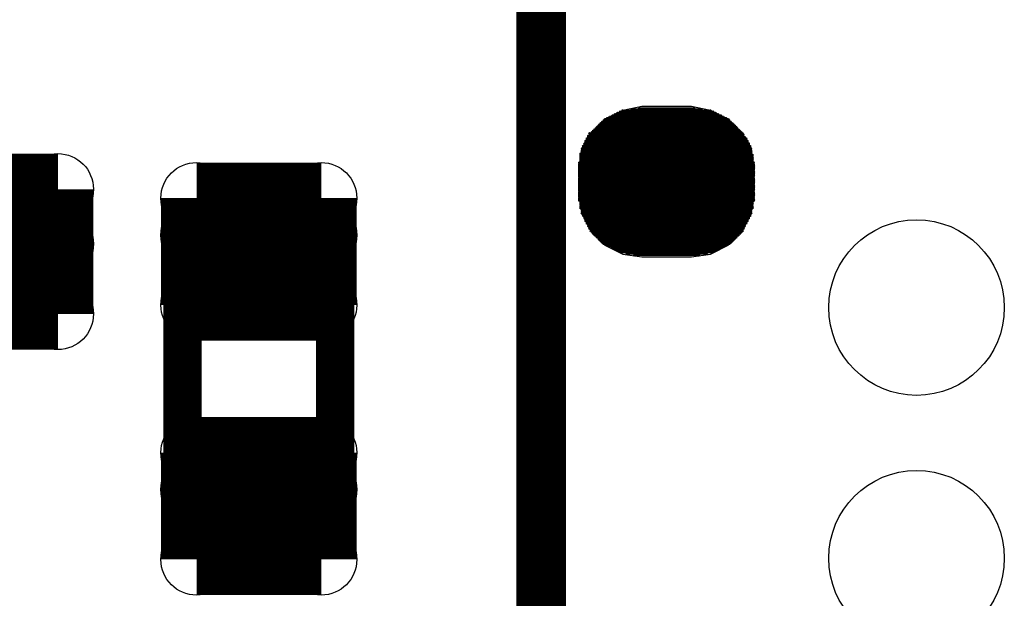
# Model space of a CAD drawing. Extents: x 0 to 126, y 0 to 22.
# Tile 8 of 60: x 9.56 to 11.52, y 7.96 to 9.11. Entities that reach past the tile are written whole.
import ezdxf

# ---------------------------------------------------------------- set-up
doc = ezdxf.new("R2010")
doc.units = 0
doc.layers.get('0').update_dxf_attribs({"linetype": 'CONTINUOUS'})
doc.layers.add('SEEEDSTUDIOXIAONRF52840V1_1_GTO', color=10, linetype='CONTINUOUS')
doc.layers.add('SEEEDSTUDIOXIAONRF52840V1_1_GTS', color=9, linetype='CONTINUOUS')

# ---------------------------------------------------------------- blocks, each defined once
blk = doc.blocks.new('ROUND_35')
blk.add_circle((0, 0), 0.0381)
blk = doc.blocks.new('ROUND_54')
blk.add_circle((0, 0), 0.1753)
blk = doc.blocks.new('ROUND_2')
blk.add_circle((0, 0), 0)
blk = doc.blocks.new('ROUND_68')
blk.add_circle((0, 0), 0.0711)
blk = doc.blocks.new('ROUND_1')
blk.add_circle((0, 0), 0.00127)

msp = doc.modelspace()

# ---------------------------------------------------------------- linework, layer by layer
at = {"layer": 'SEEEDSTUDIOXIAONRF52840V1_1_GTO'}
for points, const_width in [([(10.59688, 6.03758), (10.59688, 13.03782)], 0.09906), ([(9.5123, 8.8011), (9.5758, 8.7376)], 0.0762), ([(9.5758, 8.7376), (9.5758, 8.5598)], 0.0762), ([(9.92378, 8.69696), (9.906, 8.6868)], 0.0762), ([(9.9441, 8.6995), (9.92378, 8.69696)], 0.0762), ([(10.1219, 8.6995), (9.9441, 8.6995)], 0.0762), ([(10.14222, 8.69696), (10.1219, 8.6995)], 0.0762), ([(10.16, 8.6868), (10.14222, 8.69696)], 0.0762), ([(9.8933, 8.6741), (9.88314, 8.65632)], 0.0762), ([(9.906, 8.6868), (9.8933, 8.6741)], 0.0762), ([(10.1727, 8.6741), (10.16, 8.6868)], 0.0762), ([(10.18286, 8.65632), (10.1727, 8.6741)], 0.0762), ([(9.88314, 8.65632), (9.8806, 8.636)], 0.0762), ([(10.1854, 8.636), (10.18286, 8.65632)], 0.0762), ([(9.8806, 8.636), (9.8806, 8.1534)], 0.0762), ([(10.1854, 8.1534), (10.1854, 8.636)], 0.0762), ([(9.5758, 8.5598), (9.5123, 8.4963)], 0.0762), ([(9.8806, 8.1534), (9.88314, 8.13308)], 0.0762), ([(10.18286, 8.13308), (10.1854, 8.1534)], 0.0762), ([(9.88314, 8.13308), (9.8933, 8.1153)], 0.0762), ([(10.1727, 8.1153), (10.18286, 8.13308)], 0.0762), ([(9.8933, 8.1153), (9.906, 8.1026)], 0.0762), ([(9.906, 8.1026), (9.92378, 8.09244)], 0.0762), ([(10.14222, 8.09244), (10.16, 8.1026)], 0.0762), ([(10.16, 8.1026), (10.1727, 8.1153)], 0.0762), ([(9.92378, 8.09244), (9.9441, 8.0899)], 0.0762), ([(9.9441, 8.0899), (10.1219, 8.0899)], 0.0762), ([(10.1219, 8.0899), (10.14222, 8.09244)], 0.0762)]:
    msp.add_lwpolyline(points, dxfattribs=dict(at, const_width=const_width))
at = {"layer": 'SEEEDSTUDIOXIAONRF52840V1_1_GTS'}
for points in [[(10.75944, 8.93064), (10.72388, 8.91286)], [(10.79754, 8.93826), (10.75944, 8.93064)], [(10.8966, 8.93826), (10.79754, 8.93826)], [(10.9347, 8.93064), (10.8966, 8.93826)], [(10.97026, 8.91286), (10.9347, 8.93064)], [(10.72388, 8.91286), (10.69594, 8.88492)], [(10.9982, 8.88492), (10.97026, 8.91286)], [(10.69594, 8.88492), (10.67816, 8.8519)], [(11.01598, 8.8519), (10.9982, 8.88492)], [(10.67816, 8.8519), (10.67308, 8.8138)], [(11.02106, 8.8138), (11.01598, 8.8519)], [(10.67308, 8.8138), (10.67308, 8.763)], [(11.02106, 8.763), (11.02106, 8.8138)], [(10.67308, 8.763), (10.67816, 8.7249)], [(11.01598, 8.7249), (11.02106, 8.763)], [(10.67816, 8.7249), (10.69594, 8.68934)], [(10.9982, 8.68934), (11.01598, 8.7249)], [(10.69594, 8.68934), (10.72388, 8.6614)], [(10.97026, 8.6614), (10.9982, 8.68934)], [(10.72388, 8.6614), (10.75944, 8.64362)], [(10.9347, 8.64362), (10.97026, 8.6614)], [(10.75944, 8.64362), (10.79754, 8.63854)], [(10.79754, 8.63854), (10.8966, 8.63854)], [(10.8966, 8.63854), (10.9347, 8.64362)]]:
    msp.add_lwpolyline(points, dxfattribs=at)
for points, const_width in [([(10.74928, 8.92556), (10.94486, 8.92556)], 0.00254), ([(10.93978, 8.9281), (10.75436, 8.9281)], 0.00254), ([(10.75944, 8.93064), (10.9347, 8.93064)], 0.00254), ([(10.91692, 8.93318), (10.77722, 8.93318)], 0.00254), ([(10.79246, 8.93572), (10.90168, 8.93572)], 0.00254), ([(10.71626, 8.90524), (10.97788, 8.90524)], 0.00254), ([(10.97534, 8.90778), (10.7188, 8.90778)], 0.00254), ([(10.72134, 8.91032), (10.9728, 8.91032)], 0.00254), ([(10.97026, 8.91286), (10.72388, 8.91286)], 0.00254), ([(10.72896, 8.9154), (10.96518, 8.9154)], 0.00254), ([(10.9601, 8.91794), (10.73404, 8.91794)], 0.00254), ([(10.73912, 8.92048), (10.95502, 8.92048)], 0.00254), ([(10.94994, 8.92302), (10.7442, 8.92302)], 0.00254), ([(10.9982, 8.88492), (10.6934, 8.88492)], 0.00254), ([(10.69594, 8.88492), (10.9982, 8.88492)], 0.00254), ([(10.99566, 8.88746), (10.69848, 8.88746)], 0.00254), ([(10.70102, 8.89), (10.99312, 8.89)], 0.00254), ([(10.99058, 8.89254), (10.70356, 8.89254)], 0.00254), ([(10.7061, 8.89508), (10.98804, 8.89508)], 0.00254), ([(10.9855, 8.89762), (10.70864, 8.89762)], 0.00254), ([(10.71118, 8.90016), (10.98296, 8.90016)], 0.00254), ([(10.98042, 8.9027), (10.71372, 8.9027)], 0.00254), ([(11.00836, 8.86968), (10.68578, 8.86968)], 0.00254), ([(10.68578, 8.86714), (11.00836, 8.86714)], 0.00254), ([(11.00582, 8.87476), (10.68832, 8.87476)], 0.00254), ([(10.68832, 8.87222), (11.00582, 8.87222)], 0.00254), ([(11.00074, 8.87984), (10.69086, 8.87984)], 0.00254), ([(10.69086, 8.8773), (11.00328, 8.8773)], 0.00254), ([(10.6934, 8.88238), (11.00074, 8.88238)], 0.00254), ([(11.01598, 8.85444), (10.67816, 8.85444)], 0.00254), ([(10.67816, 8.8519), (11.01598, 8.8519)], 0.00254), ([(11.01598, 8.84936), (10.67816, 8.84936)], 0.00254), ([(10.67816, 8.84682), (11.01598, 8.84682)], 0.00254), ([(11.01344, 8.85952), (10.6807, 8.85952)], 0.00254), ([(10.6807, 8.85698), (11.01344, 8.85698)], 0.00254), ([(11.0109, 8.8646), (10.68324, 8.8646)], 0.00254), ([(10.68324, 8.86206), (11.0109, 8.86206)], 0.00254), ([(9.63168, 8.77316), (9.41832, 8.77316)], 0.14224), ([(9.63168, 8.77316), (9.63168, 8.52424)], 0.14224), ([(10.67308, 8.8265), (11.02106, 8.8265)], 0.00254), ([(11.01598, 8.84428), (10.67562, 8.84428)], 0.00254), ([(10.67562, 8.84174), (11.01852, 8.84174)], 0.00254), ([(11.01852, 8.8392), (10.67562, 8.8392)], 0.00254), ([(10.67562, 8.83666), (11.01852, 8.83666)], 0.00254), ([(11.01852, 8.83412), (10.67562, 8.83412)], 0.00254), ([(10.67562, 8.83158), (11.01852, 8.83158)], 0.00254), ([(11.01852, 8.82904), (10.67562, 8.82904)], 0.00254), ([(9.90854, 8.54202), (9.90854, 8.75538)], 0.14224), ([(9.90854, 8.75538), (10.15746, 8.75538)], 0.14224), ([(10.15746, 8.75538), (10.15746, 8.54202)], 0.14224), ([(11.02106, 8.82396), (10.67308, 8.82396)], 0.00254), ([(10.67308, 8.82142), (11.02106, 8.82142)], 0.00254), ([(11.02106, 8.81888), (10.67308, 8.81888)], 0.00254), ([(10.67308, 8.81634), (11.02106, 8.81634)], 0.00254), ([(11.02106, 8.8138), (10.67308, 8.8138)], 0.00254), ([(10.67308, 8.81126), (11.02106, 8.81126)], 0.00254), ([(11.02106, 8.80872), (10.67308, 8.80872)], 0.00254), ([(10.67308, 8.80618), (11.02106, 8.80618)], 0.00254), ([(11.02106, 8.80364), (10.67308, 8.80364)], 0.00254), ([(10.67308, 8.8011), (11.02106, 8.8011)], 0.00254), ([(11.02106, 8.79856), (10.67308, 8.79856)], 0.00254), ([(10.67308, 8.79602), (11.02106, 8.79602)], 0.00254), ([(11.02106, 8.79348), (10.67308, 8.79348)], 0.00254), ([(10.67308, 8.79094), (11.02106, 8.79094)], 0.00254), ([(11.02106, 8.7884), (10.67308, 8.7884)], 0.00254), ([(10.67308, 8.78586), (11.02106, 8.78586)], 0.00254), ([(11.02106, 8.78332), (10.67308, 8.78332)], 0.00254), ([(10.67308, 8.78078), (11.02106, 8.78078)], 0.00254), ([(11.02106, 8.77824), (10.67308, 8.77824)], 0.00254), ([(10.67308, 8.7757), (11.02106, 8.7757)], 0.00254), ([(11.02106, 8.77316), (10.67308, 8.77316)], 0.00254), ([(10.67308, 8.77062), (11.02106, 8.77062)], 0.00254), ([(11.02106, 8.76808), (10.67308, 8.76808)], 0.00254), ([(10.15746, 8.68172), (9.90854, 8.68172)], 0.14224), ([(10.67308, 8.76554), (11.02106, 8.76554)], 0.00254), ([(11.02106, 8.763), (10.67308, 8.763)], 0.00254), ([(10.67308, 8.76046), (11.02106, 8.76046)], 0.00254), ([(11.02106, 8.75792), (10.67308, 8.75792)], 0.00254), ([(10.67308, 8.75538), (11.02106, 8.75538)], 0.00254), ([(11.02106, 8.75284), (10.67308, 8.75284)], 0.00254), ([(10.67308, 8.7503), (11.02106, 8.7503)], 0.00254), ([(11.01852, 8.74776), (10.67562, 8.74776)], 0.00254), ([(9.41832, 8.66394), (9.63168, 8.66394)], 0.14224), ([(10.67562, 8.74522), (11.01852, 8.74522)], 0.00254), ([(11.01852, 8.74268), (10.67562, 8.74268)], 0.00254), ([(10.67562, 8.74014), (11.01852, 8.74014)], 0.00254), ([(11.01852, 8.7376), (10.67562, 8.7376)], 0.00254), ([(10.67562, 8.73506), (11.01852, 8.73506)], 0.00254), ([(11.01598, 8.73252), (10.67816, 8.73252)], 0.00254), ([(10.67816, 8.72998), (11.01598, 8.72998)], 0.00254), ([(11.01598, 8.72744), (10.67816, 8.72744)], 0.00254), ([(10.67816, 8.7249), (11.01598, 8.7249)], 0.00254), ([(11.01344, 8.72236), (10.6807, 8.72236)], 0.00254), ([(10.6807, 8.71982), (11.01344, 8.71982)], 0.00254), ([(11.0109, 8.71728), (10.68324, 8.71728)], 0.00254), ([(10.68324, 8.71474), (11.0109, 8.71474)], 0.00254), ([(11.00836, 8.7122), (10.68578, 8.7122)], 0.00254), ([(10.68578, 8.70966), (11.00836, 8.70966)], 0.00254), ([(11.00582, 8.70712), (10.68832, 8.70712)], 0.00254), ([(10.68832, 8.70458), (11.00582, 8.70458)], 0.00254), ([(11.00328, 8.70204), (10.69086, 8.70204)], 0.00254), ([(10.69086, 8.6995), (11.00328, 8.6995)], 0.00254), ([(11.00074, 8.69696), (10.6934, 8.69696)], 0.00254), ([(10.6934, 8.69442), (11.00074, 8.69442)], 0.00254), ([(10.9982, 8.69188), (10.69594, 8.69188)], 0.00254), ([(10.69594, 8.68934), (10.9982, 8.68934)], 0.00254), ([(10.99566, 8.6868), (10.69848, 8.6868)], 0.00254), ([(10.70102, 8.68426), (10.99312, 8.68426)], 0.00254), ([(10.99058, 8.68172), (10.70356, 8.68172)], 0.00254), ([(10.7061, 8.67918), (10.98804, 8.67918)], 0.00254), ([(10.9855, 8.67664), (10.70864, 8.67664)], 0.00254), ([(10.71118, 8.6741), (10.98296, 8.6741)], 0.00254), ([(10.98042, 8.67156), (10.71372, 8.67156)], 0.00254), ([(10.71626, 8.66902), (10.97788, 8.66902)], 0.00254), ([(10.97534, 8.66648), (10.7188, 8.66648)], 0.00254), ([(10.72134, 8.66394), (10.9728, 8.66394)], 0.00254), ([(10.96772, 8.6614), (10.72642, 8.6614)], 0.00254), ([(10.7315, 8.65886), (10.96264, 8.65886)], 0.00254), ([(10.95756, 8.65632), (10.73658, 8.65632)], 0.00254), ([(10.74166, 8.65378), (10.95248, 8.65378)], 0.00254), ([(10.9474, 8.65124), (10.74674, 8.65124)], 0.00254), ([(10.75182, 8.6487), (10.94232, 8.6487)], 0.00254), ([(10.93724, 8.64616), (10.7569, 8.64616)], 0.00254), ([(10.76706, 8.64362), (10.92708, 8.64362)], 0.00254), ([(10.91184, 8.64108), (10.7823, 8.64108)], 0.00254), ([(10.15746, 8.54202), (9.90854, 8.54202)], 0.14224), ([(9.63168, 8.52424), (9.41832, 8.52424)], 0.14224), ([(9.90854, 8.03402), (9.90854, 8.24738)], 0.14224), ([(9.90854, 8.24738), (10.15746, 8.24738)], 0.14224), ([(10.15746, 8.24738), (10.15746, 8.03402)], 0.14224), ([(10.15746, 8.17372), (9.90854, 8.17372)], 0.14224), ([(10.15746, 8.03402), (9.90854, 8.03402)], 0.14224)]:
    msp.add_lwpolyline(points, dxfattribs=dict(at, const_width=const_width))

# ---------------------------------------------------------------- block references
at = {"layer": 'SEEEDSTUDIOXIAONRF52840V1_1_GTO'}
for p in [(9.5758, 8.7376), (9.92378, 8.69696), (9.9441, 8.6995), (10.1219, 8.6995), (10.14222, 8.69696), (9.8933, 8.6741), (9.906, 8.6868), (10.16, 8.6868), (10.1727, 8.6741), (9.88314, 8.65632), (10.18286, 8.65632), (9.8806, 8.636), (9.8806, 8.636), (10.1854, 8.636), (9.5758, 8.5598), (9.8806, 8.1534), (10.1854, 8.1534), (9.88314, 8.13308), (10.18286, 8.13308), (9.8933, 8.1153), (9.906, 8.1026), (10.16, 8.1026), (10.1727, 8.1153), (9.92378, 8.09244), (9.9441, 8.0899), (10.1219, 8.0899), (10.14222, 8.09244)]:
    msp.add_blockref('ROUND_35', p, dxfattribs=at)
at = {"layer": 'SEEEDSTUDIOXIAONRF52840V1_1_GTS'}
for name, p in [('ROUND_2', (10.8966, 8.93826)), ('ROUND_2', (10.79754, 8.93826)), ('ROUND_2', (10.9347, 8.93064)), ('ROUND_2', (10.75944, 8.93064)), ('ROUND_1', (10.74928, 8.92556)), ('ROUND_1', (10.75436, 8.9281)), ('ROUND_1', (10.75944, 8.93064)), ('ROUND_1', (10.77722, 8.93318)), ('ROUND_1', (10.79246, 8.93572)), ('ROUND_1', (10.90168, 8.93572)), ('ROUND_1', (10.91692, 8.93318)), ('ROUND_1', (10.9347, 8.93064)), ('ROUND_1', (10.93978, 8.9281)), ('ROUND_1', (10.94486, 8.92556)), ('ROUND_2', (10.97026, 8.91286)), ('ROUND_2', (10.72388, 8.91286)), ('ROUND_1', (10.71626, 8.90524)), ('ROUND_1', (10.7188, 8.90778)), ('ROUND_1', (10.72134, 8.91032)), ('ROUND_1', (10.72388, 8.91286)), ('ROUND_1', (10.72896, 8.9154)), ('ROUND_1', (10.73404, 8.91794)), ('ROUND_1', (10.73912, 8.92048)), ('ROUND_1', (10.7442, 8.92302)), ('ROUND_1', (10.94994, 8.92302)), ('ROUND_1', (10.95502, 8.92048)), ('ROUND_1', (10.9601, 8.91794)), ('ROUND_1', (10.96518, 8.9154)), ('ROUND_1', (10.97026, 8.91286)), ('ROUND_1', (10.9728, 8.91032)), ('ROUND_1', (10.97534, 8.90778)), ('ROUND_1', (10.97788, 8.90524)), ('ROUND_1', (10.6934, 8.88492)), ('ROUND_1', (10.69594, 8.88492)), ('ROUND_1', (10.69848, 8.88746)), ('ROUND_1', (10.70102, 8.89)), ('ROUND_1', (10.70356, 8.89254)), ('ROUND_1', (10.7061, 8.89508)), ('ROUND_1', (10.70864, 8.89762)), ('ROUND_1', (10.71118, 8.90016)), ('ROUND_1', (10.71372, 8.9027)), ('ROUND_1', (10.98042, 8.9027)), ('ROUND_1', (10.98296, 8.90016)), ('ROUND_1', (10.9855, 8.89762)), ('ROUND_1', (10.98804, 8.89508)), ('ROUND_1', (10.99058, 8.89254)), ('ROUND_1', (10.99312, 8.89)), ('ROUND_1', (10.99566, 8.88746)), ('ROUND_1', (10.9982, 8.88492)), ('ROUND_1', (10.9982, 8.88492)), ('ROUND_2', (10.9982, 8.88492)), ('ROUND_2', (10.69594, 8.88492)), ('ROUND_1', (10.68578, 8.86968)), ('ROUND_1', (10.68578, 8.86714)), ('ROUND_1', (10.68832, 8.87476)), ('ROUND_1', (10.68832, 8.87222)), ('ROUND_1', (10.69086, 8.87984)), ('ROUND_1', (10.69086, 8.8773)), ('ROUND_1', (10.6934, 8.88238)), ('ROUND_1', (11.00074, 8.88238)), ('ROUND_1', (11.00074, 8.87984)), ('ROUND_1', (11.00328, 8.8773)), ('ROUND_1', (11.00582, 8.87476)), ('ROUND_1', (11.00582, 8.87222)), ('ROUND_1', (11.00836, 8.86968)), ('ROUND_1', (11.00836, 8.86714)), ('ROUND_2', (11.01598, 8.8519)), ('ROUND_2', (10.67816, 8.8519)), ('ROUND_1', (10.67816, 8.85444)), ('ROUND_1', (10.67816, 8.8519)), ('ROUND_1', (10.67816, 8.84936)), ('ROUND_1', (10.67816, 8.84682)), ('ROUND_1', (10.6807, 8.85952)), ('ROUND_1', (10.6807, 8.85698)), ('ROUND_1', (10.68324, 8.8646)), ('ROUND_1', (10.68324, 8.86206)), ('ROUND_1', (11.0109, 8.8646)), ('ROUND_1', (11.0109, 8.86206)), ('ROUND_1', (11.01344, 8.85952)), ('ROUND_1', (11.01344, 8.85698)), ('ROUND_1', (11.01598, 8.85444)), ('ROUND_1', (11.01598, 8.8519)), ('ROUND_1', (11.01598, 8.84936)), ('ROUND_1', (11.01598, 8.84682)), ('ROUND_68', (9.63168, 8.77316)), ('ROUND_68', (9.63168, 8.77316)), ('ROUND_1', (10.67308, 8.8265)), ('ROUND_1', (10.67562, 8.84428)), ('ROUND_1', (10.67562, 8.84174)), ('ROUND_1', (10.67562, 8.8392)), ('ROUND_1', (10.67562, 8.83666)), ('ROUND_1', (10.67562, 8.83412)), ('ROUND_1', (10.67562, 8.83158)), ('ROUND_1', (10.67562, 8.82904)), ('ROUND_1', (11.01598, 8.84428)), ('ROUND_1', (11.01852, 8.84174)), ('ROUND_1', (11.01852, 8.8392)), ('ROUND_1', (11.01852, 8.83666)), ('ROUND_1', (11.01852, 8.83412)), ('ROUND_1', (11.01852, 8.83158)), ('ROUND_1', (11.01852, 8.82904)), ('ROUND_1', (11.02106, 8.8265)), ('ROUND_2', (11.02106, 8.8138)), ('ROUND_2', (10.67308, 8.8138)), ('ROUND_68', (9.90854, 8.75538)), ('ROUND_68', (10.15746, 8.75538)), ('ROUND_68', (10.15746, 8.75538)), ('ROUND_1', (10.67308, 8.82396)), ('ROUND_1', (10.67308, 8.82142)), ('ROUND_1', (10.67308, 8.81888)), ('ROUND_1', (10.67308, 8.81634)), ('ROUND_1', (10.67308, 8.8138)), ('ROUND_1', (10.67308, 8.81126)), ('ROUND_1', (10.67308, 8.80872)), ('ROUND_1', (11.02106, 8.82396)), ('ROUND_1', (11.02106, 8.82142)), ('ROUND_1', (11.02106, 8.81888)), ('ROUND_1', (11.02106, 8.81634)), ('ROUND_1', (11.02106, 8.8138)), ('ROUND_1', (11.02106, 8.81126)), ('ROUND_1', (11.02106, 8.80872)), ('ROUND_1', (10.67308, 8.80618)), ('ROUND_1', (10.67308, 8.80364)), ('ROUND_1', (10.67308, 8.8011)), ('ROUND_1', (10.67308, 8.79856)), ('ROUND_1', (10.67308, 8.79602)), ('ROUND_1', (10.67308, 8.79348)), ('ROUND_1', (10.67308, 8.79094)), ('ROUND_1', (10.67308, 8.7884)), ('ROUND_1', (11.02106, 8.80618)), ('ROUND_1', (11.02106, 8.80364)), ('ROUND_1', (11.02106, 8.8011)), ('ROUND_1', (11.02106, 8.79856)), ('ROUND_1', (11.02106, 8.79602)), ('ROUND_1', (11.02106, 8.79348)), ('ROUND_1', (11.02106, 8.79094)), ('ROUND_1', (11.02106, 8.7884)), ('ROUND_1', (10.67308, 8.78586)), ('ROUND_1', (10.67308, 8.78332)), ('ROUND_1', (10.67308, 8.78078)), ('ROUND_1', (10.67308, 8.77824)), ('ROUND_1', (10.67308, 8.7757)), ('ROUND_1', (10.67308, 8.77316)), ('ROUND_1', (10.67308, 8.77062)), ('ROUND_1', (10.67308, 8.76808)), ('ROUND_1', (11.02106, 8.78586)), ('ROUND_1', (11.02106, 8.78332)), ('ROUND_1', (11.02106, 8.78078)), ('ROUND_1', (11.02106, 8.77824)), ('ROUND_1', (11.02106, 8.7757)), ('ROUND_1', (11.02106, 8.77316)), ('ROUND_1', (11.02106, 8.77062)), ('ROUND_1', (11.02106, 8.76808)), ('ROUND_2', (11.02106, 8.763)), ('ROUND_2', (10.67308, 8.763)), ('ROUND_68', (9.90854, 8.68172)), ('ROUND_68', (10.15746, 8.68172)), ('ROUND_1', (10.67308, 8.76554)), ('ROUND_1', (10.67308, 8.763)), ('ROUND_1', (10.67308, 8.76046)), ('ROUND_1', (10.67308, 8.75792)), ('ROUND_1', (10.67308, 8.75538)), ('ROUND_1', (10.67308, 8.75284)), ('ROUND_1', (10.67308, 8.7503)), ('ROUND_1', (10.67562, 8.74776)), ('ROUND_1', (11.01852, 8.74776)), ('ROUND_1', (11.02106, 8.76554)), ('ROUND_1', (11.02106, 8.763)), ('ROUND_1', (11.02106, 8.76046)), ('ROUND_1', (11.02106, 8.75792)), ('ROUND_1', (11.02106, 8.75538)), ('ROUND_1', (11.02106, 8.75284)), ('ROUND_1', (11.02106, 8.7503)), ('ROUND_68', (9.63168, 8.66394)), ('ROUND_1', (10.67562, 8.74522)), ('ROUND_1', (10.67562, 8.74268)), ('ROUND_1', (10.67562, 8.74014)), ('ROUND_1', (10.67562, 8.7376)), ('ROUND_1', (10.67562, 8.73506)), ('ROUND_1', (10.67816, 8.73252)), ('ROUND_1', (10.67816, 8.72998)), ('ROUND_1', (11.01598, 8.73252)), ('ROUND_1', (11.01598, 8.72998)), ('ROUND_1', (11.01852, 8.74522)), ('ROUND_1', (11.01852, 8.74268)), ('ROUND_1', (11.01852, 8.74014)), ('ROUND_1', (11.01852, 8.7376)), ('ROUND_1', (11.01852, 8.73506)), ('ROUND_2', (11.01598, 8.7249)), ('ROUND_2', (10.67816, 8.7249)), ('ROUND_1', (10.67816, 8.72744)), ('ROUND_1', (10.67816, 8.7249)), ('ROUND_1', (10.6807, 8.72236)), ('ROUND_1', (10.6807, 8.71982)), ('ROUND_1', (10.68324, 8.71728)), ('ROUND_1', (10.68324, 8.71474)), ('ROUND_1', (10.68578, 8.7122)), ('ROUND_1', (10.68578, 8.70966)), ('ROUND_1', (11.00836, 8.7122)), ('ROUND_1', (11.00836, 8.70966)), ('ROUND_1', (11.0109, 8.71728)), ('ROUND_1', (11.0109, 8.71474)), ('ROUND_1', (11.01344, 8.72236)), ('ROUND_1', (11.01344, 8.71982)), ('ROUND_1', (11.01598, 8.72744)), ('ROUND_1', (11.01598, 8.7249)), ('ROUND_54', (11.34618, 8.53694)), ('ROUND_1', (10.68832, 8.70712)), ('ROUND_1', (10.68832, 8.70458)), ('ROUND_1', (10.69086, 8.70204)), ('ROUND_1', (10.69086, 8.6995)), ('ROUND_1', (10.6934, 8.69696)), ('ROUND_1', (10.6934, 8.69442)), ('ROUND_1', (10.69594, 8.69188)), ('ROUND_1', (10.69594, 8.68934)), ('ROUND_1', (10.9982, 8.69188)), ('ROUND_1', (10.9982, 8.68934)), ('ROUND_1', (11.00074, 8.69696)), ('ROUND_1', (11.00074, 8.69442)), ('ROUND_1', (11.00328, 8.70204)), ('ROUND_1', (11.00328, 8.6995)), ('ROUND_1', (11.00582, 8.70712)), ('ROUND_1', (11.00582, 8.70458)), ('ROUND_2', (10.9982, 8.68934)), ('ROUND_2', (10.69594, 8.68934)), ('ROUND_1', (10.69848, 8.6868)), ('ROUND_1', (10.70102, 8.68426)), ('ROUND_1', (10.70356, 8.68172)), ('ROUND_1', (10.7061, 8.67918)), ('ROUND_1', (10.70864, 8.67664)), ('ROUND_1', (10.71118, 8.6741)), ('ROUND_1', (10.71372, 8.67156)), ('ROUND_1', (10.71626, 8.66902)), ('ROUND_1', (10.97788, 8.66902)), ('ROUND_1', (10.98042, 8.67156)), ('ROUND_1', (10.98296, 8.6741)), ('ROUND_1', (10.9855, 8.67664)), ('ROUND_1', (10.98804, 8.67918)), ('ROUND_1', (10.99058, 8.68172)), ('ROUND_1', (10.99312, 8.68426)), ('ROUND_1', (10.99566, 8.6868)), ('ROUND_2', (10.97026, 8.6614)), ('ROUND_2', (10.72388, 8.6614)), ('ROUND_1', (10.7188, 8.66648)), ('ROUND_1', (10.72134, 8.66394)), ('ROUND_1', (10.72642, 8.6614)), ('ROUND_1', (10.7315, 8.65886)), ('ROUND_1', (10.73658, 8.65632)), ('ROUND_1', (10.74166, 8.65378)), ('ROUND_1', (10.74674, 8.65124)), ('ROUND_1', (10.9474, 8.65124)), ('ROUND_1', (10.95248, 8.65378)), ('ROUND_1', (10.95756, 8.65632)), ('ROUND_1', (10.96264, 8.65886)), ('ROUND_1', (10.96772, 8.6614)), ('ROUND_1', (10.9728, 8.66394)), ('ROUND_1', (10.97534, 8.66648)), ('ROUND_2', (10.9347, 8.64362)), ('ROUND_2', (10.75944, 8.64362)), ('ROUND_2', (10.8966, 8.63854)), ('ROUND_2', (10.79754, 8.63854)), ('ROUND_2', (10.8966, 8.63854)), ('ROUND_1', (10.75182, 8.6487)), ('ROUND_1', (10.7569, 8.64616)), ('ROUND_1', (10.76706, 8.64362)), ('ROUND_1', (10.7823, 8.64108)), ('ROUND_1', (10.91184, 8.64108)), ('ROUND_1', (10.92708, 8.64362)), ('ROUND_1', (10.93724, 8.64616)), ('ROUND_1', (10.94232, 8.6487)), ('ROUND_68', (9.90854, 8.54202)), ('ROUND_68', (10.15746, 8.54202)), ('ROUND_68', (9.63168, 8.52424)), ('ROUND_68', (9.90854, 8.24738)), ('ROUND_68', (10.15746, 8.24738)), ('ROUND_68', (10.15746, 8.24738)), ('ROUND_68', (9.90854, 8.17372)), ('ROUND_68', (10.15746, 8.17372)), ('ROUND_54', (11.34618, 8.03656)), ('ROUND_68', (9.90854, 8.03402)), ('ROUND_68', (10.15746, 8.03402))]:
    msp.add_blockref(name, p, dxfattribs=at)

doc.saveas('drawing.dxf')
